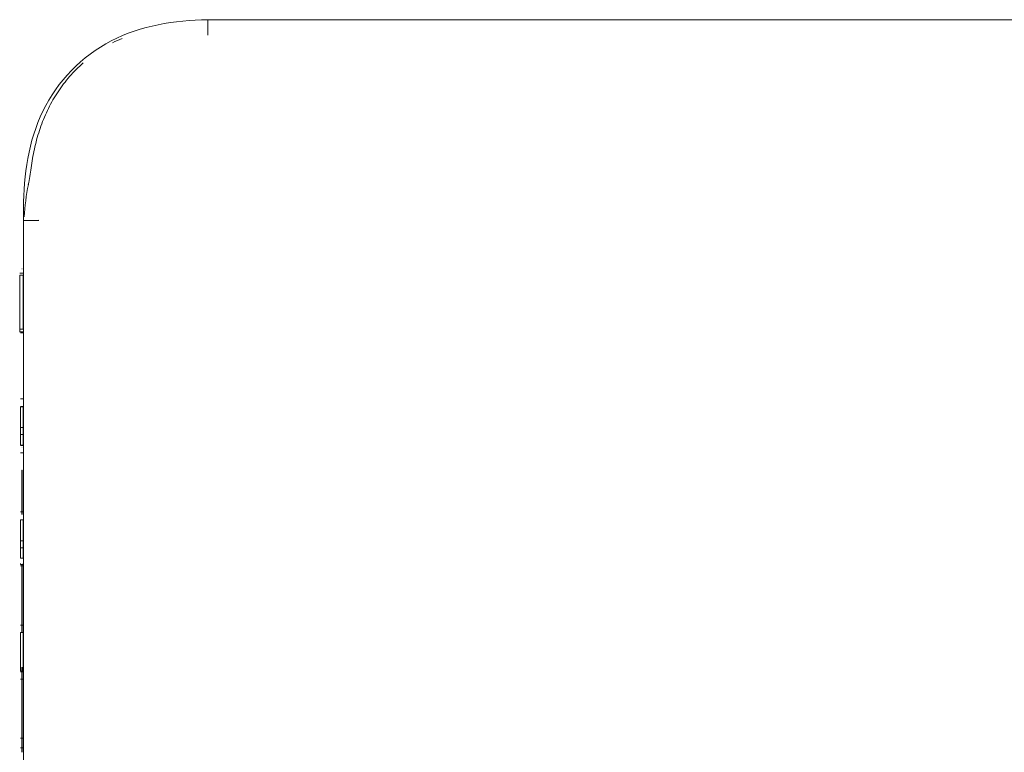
# Model space of a CAD drawing. Header units: millimetres. Extents: x 35 to 385, y -587 to 211.
# Tile 5 of 133: x 48 to 68, y -501 to -487. Entities that reach past the tile are written whole.
import ezdxf

# ---------------------------------------------------------------- set-up
doc = ezdxf.new("R2010")
doc.units = ezdxf.units.MM
doc.layers.add('3', color=7, linetype='Continuous', true_color=0xffffff)

msp = doc.modelspace()

# ---------------------------------------------------------------- linework, layer by layer
at = {"layer": '3', "color": 155, "linetype": 'Continuous', "lineweight": 13}
for p, q in [((52.075, -487.195), (84.304, -487.195)), ((48.493, -522.547), (48.493, -491.1))]:
    msp.add_line(p, q, dxfattribs=at)
at = {"layer": '3', "color": 155, "linetype": 'Continuous', "lineweight": 18}
for p, q in [((52.075, -487.195), (84.304, -487.195)), ((48.791, -491.097), (48.493, -491.1)), ((48.493, -522.547), (48.493, -491.1)), ((48.493, -491.1), (48.793, -491.1)), ((48.467, -492.04), (48.46, -492.04)), ((48.483, -492.162), (48.418, -492.162)), ((48.489, -492.265), (48.483, -492.265)), ((48.483, -493.217), (48.418, -493.217)), ((48.418, -493.264), (48.483, -493.264)), ((48.433, -493.285), (48.483, -493.285)), ((48.433, -494.569), (48.483, -494.569)), ((48.433, -494.717), (48.483, -494.717)), ((48.433, -494.725), (48.483, -494.725)), ((48.483, -494.725), (48.433, -494.725)), ((48.433, -495.13), (48.483, -495.13)), ((48.483, -495.265), (48.433, -495.265)), ((48.433, -495.468), (48.483, -495.468)), ((48.433, -495.48), (48.483, -495.48)), ((48.46, -495.524), (48.46, -495.524)), ((48.467, -495.524), (48.467, -495.524)), ((48.433, -495.621), (48.483, -495.621)), ((48.467, -495.956), (48.46, -495.956)), ((48.46, -495.956), (48.46, -496.818)), ((48.467, -495.956), (48.467, -496.817)), ((48.433, -496.769), (48.483, -496.769)), ((48.483, -496.925), (48.433, -496.925)), ((48.433, -496.925), (48.483, -496.925)), ((48.433, -497.33), (48.483, -497.33)), ((48.483, -497.465), (48.433, -497.465)), ((48.433, -497.668), (48.483, -497.668)), ((48.433, -497.792), (48.483, -497.792)), ((48.433, -497.821), (48.483, -497.821)), ((48.46, -497.792), (48.46, -499.116)), ((48.467, -497.792), (48.467, -499.116)), ((48.433, -498.969), (48.483, -498.969)), ((48.433, -499.117), (48.483, -499.117)), ((48.467, -499.116), (48.46, -499.116)), ((48.427, -499.794), (48.433, -499.794)), ((48.433, -499.867), (48.483, -499.867)), ((48.433, -499.88), (48.483, -499.88)), ((48.483, -499.794), (48.489, -499.794)), ((48.433, -500.021), (48.483, -500.021)), ((48.433, -501.169), (48.483, -501.169)), ((48.433, -501.359), (48.483, -501.359)), ((48.483, -501.359), (48.433, -501.359))]:
    msp.add_line(p, q, dxfattribs=at)
for points in [[(48.491, -491.1), (48.491, -490.979), (48.492, -490.858), (48.494, -490.737), (48.499, -490.616), (48.506, -490.495), (48.514, -490.374), (48.526, -490.253), (48.54, -490.132), (48.557, -490.012), (48.577, -489.893), (48.6, -489.774), (48.627, -489.656), (48.657, -489.539), (48.691, -489.423), (48.729, -489.308), (48.772, -489.195), (48.818, -489.083), (48.869, -488.973), (48.924, -488.865), (48.984, -488.76), (49.047, -488.656), (49.115, -488.556), (49.186, -488.458), (49.261, -488.363), (49.34, -488.271), (49.423, -488.182), (49.509, -488.097), (49.599, -488.016), (49.692, -487.938), (49.788, -487.864), (49.887, -487.794), (49.988, -487.728), (50.092, -487.665), (50.199, -487.608), (50.307, -487.554), (50.418, -487.504), (50.53, -487.459), (50.644, -487.418), (50.759, -487.381), (50.875, -487.348), (50.993, -487.319), (51.111, -487.293), (51.23, -487.271), (51.35, -487.252), (51.47, -487.236), (51.591, -487.223), (51.712, -487.213), (51.833, -487.204), (51.954, -487.199), (52.075, -487.195)], [(52.075, -487.195), (52.075, -487.195), (52.075, -487.195), (52.075, -487.196), (52.075, -487.197), (52.075, -487.198), (52.075, -487.2), (52.075, -487.202), (52.075, -487.204), (52.075, -487.207), (52.075, -487.209), (52.075, -487.212), (52.075, -487.216), (52.075, -487.219), (52.076, -487.223), (52.076, -487.227), (52.076, -487.232), (52.076, -487.236), (52.076, -487.241), (52.076, -487.246), (52.076, -487.252), (52.076, -487.258), (52.076, -487.264), (52.076, -487.27), (52.076, -487.276), (52.076, -487.283), (52.076, -487.289), (52.076, -487.296), (52.076, -487.303), (52.077, -487.311), (52.077, -487.318), (52.077, -487.326), (52.077, -487.334), (52.077, -487.342), (52.077, -487.35), (52.077, -487.358), (52.077, -487.367), (52.077, -487.375), (52.077, -487.384), (52.078, -487.393), (52.078, -487.402), (52.078, -487.411), (52.078, -487.42), (52.078, -487.429), (52.078, -487.438), (52.078, -487.448), (52.078, -487.457), (52.078, -487.467), (52.079, -487.476), (52.079, -487.485), (52.079, -487.495)], [(48.639, -490.078), (48.645, -490.032), (48.652, -489.985), (48.659, -489.939), (48.667, -489.893), (48.675, -489.847), (48.684, -489.801), (48.693, -489.756), (48.703, -489.71), (48.713, -489.665), (48.724, -489.62), (48.735, -489.575), (48.747, -489.53), (48.76, -489.485), (48.773, -489.44), (48.787, -489.396), (48.801, -489.352), (48.816, -489.308), (48.831, -489.264), (48.847, -489.22), (48.864, -489.177), (48.881, -489.133), (48.899, -489.09), (48.918, -489.047), (48.937, -489.004), (48.957, -488.962), (48.977, -488.919), (48.998, -488.877), (49.02, -488.836), (49.042, -488.795), (49.065, -488.754), (49.089, -488.714), (49.113, -488.674), (49.138, -488.635), (49.163, -488.596), (49.189, -488.557), (49.216, -488.519), (49.243, -488.481), (49.271, -488.444), (49.3, -488.408), (49.329, -488.371), (49.359, -488.335), (49.389, -488.3), (49.421, -488.265), (49.452, -488.231), (49.485, -488.197), (49.518, -488.163), (49.551, -488.13), (49.585, -488.098), (49.62, -488.066), (49.655, -488.034)], [(48.491, -490.967), (48.491, -490.968), (48.491, -490.97), (48.491, -490.971), (48.491, -490.972), (48.491, -490.973), (48.491, -490.975), (48.491, -490.976), (48.491, -490.977), (48.491, -490.978), (48.491, -490.98), (48.491, -490.981), (48.491, -490.982), (48.491, -490.983), (48.491, -490.985), (48.491, -490.986), (48.491, -490.987), (48.491, -490.988), (48.491, -490.99), (48.491, -490.991), (48.491, -490.992), (48.491, -490.993), (48.491, -490.995), (48.491, -490.996), (48.491, -490.997), (48.491, -490.998), (48.491, -491), (48.491, -491.001), (48.491, -491.002), (48.491, -491.003), (48.491, -491.005), (48.491, -491.006), (48.491, -491.007), (48.491, -491.008), (48.491, -491.01), (48.491, -491.011), (48.491, -491.012), (48.491, -491.013), (48.491, -491.015), (48.491, -491.016), (48.491, -491.017), (48.491, -491.018), (48.491, -491.02), (48.491, -491.021), (48.491, -491.022), (48.491, -491.023), (48.491, -491.025), (48.491, -491.026), (48.491, -491.027), (48.491, -491.028), (48.491, -491.03)], [(48.483, -492.125), (48.418, -492.125)], [(48.418, -492.268), (48.418, -492.266), (48.418, -492.263), (48.418, -492.26), (48.418, -492.257), (48.418, -492.255), (48.418, -492.252), (48.418, -492.25), (48.418, -492.247), (48.418, -492.245), (48.418, -492.242), (48.418, -492.24), (48.418, -492.237), (48.418, -492.235), (48.418, -492.232), (48.418, -492.23), (48.418, -492.227), (48.418, -492.225), (48.418, -492.223), (48.418, -492.22), (48.418, -492.218), (48.418, -492.216), (48.418, -492.214), (48.418, -492.212), (48.418, -492.209), (48.418, -492.207), (48.418, -492.205), (48.418, -492.203), (48.418, -492.201), (48.418, -492.199), (48.418, -492.197), (48.418, -492.195), (48.418, -492.193), (48.418, -492.191), (48.418, -492.189), (48.418, -492.187), (48.418, -492.185), (48.418, -492.184), (48.418, -492.182), (48.418, -492.18), (48.418, -492.178), (48.418, -492.177), (48.418, -492.175), (48.418, -492.173), (48.418, -492.172), (48.418, -492.17), (48.418, -492.168), (48.418, -492.167), (48.418, -492.165), (48.418, -492.164), (48.418, -492.162)], [(48.418, -492.437), (48.418, -492.433), (48.418, -492.429), (48.418, -492.425), (48.418, -492.421), (48.418, -492.417), (48.418, -492.414), (48.418, -492.41), (48.418, -492.406), (48.418, -492.402), (48.418, -492.398), (48.418, -492.395), (48.418, -492.391), (48.418, -492.387), (48.418, -492.384), (48.418, -492.38), (48.418, -492.376), (48.418, -492.373), (48.418, -492.369), (48.418, -492.366), (48.418, -492.362), (48.418, -492.359), (48.418, -492.355), (48.418, -492.352), (48.418, -492.348), (48.418, -492.345), (48.418, -492.342), (48.418, -492.338), (48.418, -492.335), (48.418, -492.332), (48.418, -492.328), (48.418, -492.325), (48.418, -492.322), (48.418, -492.319), (48.418, -492.316), (48.418, -492.313), (48.418, -492.309), (48.418, -492.306), (48.418, -492.303), (48.418, -492.3), (48.418, -492.297), (48.418, -492.294), (48.418, -492.291), (48.418, -492.288), (48.418, -492.285), (48.418, -492.282), (48.418, -492.28), (48.418, -492.277), (48.418, -492.274), (48.418, -492.271), (48.418, -492.268)], [(48.483, -492.268), (48.483, -492.266), (48.483, -492.263), (48.483, -492.26), (48.483, -492.257), (48.483, -492.255), (48.483, -492.252), (48.483, -492.25), (48.483, -492.247), (48.483, -492.245), (48.483, -492.242), (48.483, -492.24), (48.483, -492.237), (48.483, -492.235), (48.483, -492.232), (48.483, -492.23), (48.483, -492.227), (48.483, -492.225), (48.483, -492.223), (48.483, -492.22), (48.483, -492.218), (48.483, -492.216), (48.483, -492.214), (48.483, -492.212), (48.483, -492.209), (48.483, -492.207), (48.483, -492.205), (48.483, -492.203), (48.483, -492.201), (48.483, -492.199), (48.483, -492.197), (48.483, -492.195), (48.483, -492.193), (48.483, -492.191), (48.483, -492.189), (48.483, -492.187), (48.483, -492.185), (48.483, -492.184), (48.483, -492.182), (48.483, -492.18), (48.483, -492.178), (48.483, -492.177), (48.483, -492.175), (48.483, -492.173), (48.483, -492.172), (48.483, -492.17), (48.483, -492.168), (48.483, -492.167), (48.483, -492.165), (48.483, -492.164), (48.483, -492.162)], [(48.483, -492.437), (48.483, -492.433), (48.483, -492.429), (48.483, -492.425), (48.483, -492.421), (48.483, -492.417), (48.483, -492.414), (48.483, -492.41), (48.483, -492.406), (48.483, -492.402), (48.483, -492.398), (48.483, -492.395), (48.483, -492.391), (48.483, -492.387), (48.483, -492.384), (48.483, -492.38), (48.483, -492.376), (48.483, -492.373), (48.483, -492.369), (48.483, -492.366), (48.483, -492.362), (48.483, -492.359), (48.483, -492.355), (48.483, -492.352), (48.483, -492.348), (48.483, -492.345), (48.483, -492.342), (48.483, -492.338), (48.483, -492.335), (48.483, -492.332), (48.483, -492.328), (48.483, -492.325), (48.483, -492.322), (48.483, -492.319), (48.483, -492.316), (48.483, -492.313), (48.483, -492.309), (48.483, -492.306), (48.483, -492.303), (48.483, -492.3), (48.483, -492.297), (48.483, -492.294), (48.483, -492.291), (48.483, -492.288), (48.483, -492.285), (48.483, -492.282), (48.483, -492.28), (48.483, -492.277), (48.483, -492.274), (48.483, -492.271), (48.483, -492.268)], [(48.418, -492.705), (48.418, -492.698), (48.418, -492.692), (48.418, -492.685), (48.418, -492.678), (48.418, -492.672), (48.418, -492.666), (48.418, -492.659), (48.418, -492.653), (48.418, -492.647), (48.418, -492.64), (48.418, -492.634), (48.418, -492.628), (48.418, -492.622), (48.418, -492.616), (48.418, -492.61), (48.418, -492.604), (48.418, -492.598), (48.418, -492.593), (48.418, -492.587), (48.418, -492.581), (48.418, -492.576), (48.418, -492.57), (48.418, -492.565), (48.418, -492.559), (48.418, -492.554), (48.418, -492.548), (48.418, -492.543), (48.418, -492.538), (48.418, -492.533), (48.418, -492.528), (48.418, -492.523), (48.418, -492.518), (48.418, -492.513), (48.418, -492.508), (48.418, -492.503), (48.418, -492.498), (48.418, -492.493), (48.418, -492.489), (48.418, -492.484), (48.418, -492.48), (48.418, -492.475), (48.418, -492.471), (48.418, -492.466), (48.418, -492.462), (48.418, -492.458), (48.418, -492.453), (48.418, -492.449), (48.418, -492.445), (48.418, -492.441), (48.418, -492.437)], [(48.483, -492.705), (48.483, -492.698), (48.483, -492.692), (48.483, -492.685), (48.483, -492.678), (48.483, -492.672), (48.483, -492.666), (48.483, -492.659), (48.483, -492.653), (48.483, -492.647), (48.483, -492.64), (48.483, -492.634), (48.483, -492.628), (48.483, -492.622), (48.483, -492.616), (48.483, -492.61), (48.483, -492.604), (48.483, -492.598), (48.483, -492.593), (48.483, -492.587), (48.483, -492.581), (48.483, -492.576), (48.483, -492.57), (48.483, -492.565), (48.483, -492.559), (48.483, -492.554), (48.483, -492.548), (48.483, -492.543), (48.483, -492.538), (48.483, -492.533), (48.483, -492.528), (48.483, -492.523), (48.483, -492.518), (48.483, -492.513), (48.483, -492.508), (48.483, -492.503), (48.483, -492.498), (48.483, -492.493), (48.483, -492.489), (48.483, -492.484), (48.483, -492.48), (48.483, -492.475), (48.483, -492.471), (48.483, -492.466), (48.483, -492.462), (48.483, -492.458), (48.483, -492.453), (48.483, -492.449), (48.483, -492.445), (48.483, -492.441), (48.483, -492.437)], [(48.418, -493.027), (48.418, -493.022), (48.418, -493.017), (48.418, -493.012), (48.418, -493.007), (48.418, -493.002), (48.418, -492.997), (48.418, -492.991), (48.418, -492.986), (48.418, -492.981), (48.418, -492.975), (48.418, -492.969), (48.418, -492.964), (48.418, -492.958), (48.418, -492.952), (48.418, -492.947), (48.418, -492.941), (48.418, -492.935), (48.418, -492.929), (48.418, -492.923), (48.418, -492.917), (48.418, -492.911), (48.418, -492.904), (48.418, -492.898), (48.418, -492.892), (48.418, -492.885), (48.418, -492.879), (48.418, -492.872), (48.418, -492.866), (48.418, -492.859), (48.418, -492.852), (48.418, -492.846), (48.418, -492.839), (48.418, -492.832), (48.418, -492.825), (48.418, -492.818), (48.418, -492.811), (48.418, -492.804), (48.418, -492.796), (48.418, -492.789), (48.418, -492.782), (48.418, -492.774), (48.418, -492.767), (48.418, -492.759), (48.418, -492.752), (48.418, -492.744), (48.418, -492.736), (48.418, -492.729), (48.418, -492.721), (48.418, -492.713), (48.418, -492.705)], [(48.483, -493.027), (48.483, -493.022), (48.483, -493.017), (48.483, -493.012), (48.483, -493.007), (48.483, -493.002), (48.483, -492.997), (48.483, -492.991), (48.483, -492.986), (48.483, -492.981), (48.483, -492.975), (48.483, -492.969), (48.483, -492.964), (48.483, -492.958), (48.483, -492.952), (48.483, -492.947), (48.483, -492.941), (48.483, -492.935), (48.483, -492.929), (48.483, -492.923), (48.483, -492.917), (48.483, -492.911), (48.483, -492.904), (48.483, -492.898), (48.483, -492.892), (48.483, -492.885), (48.483, -492.879), (48.483, -492.872), (48.483, -492.866), (48.483, -492.859), (48.483, -492.852), (48.483, -492.846), (48.483, -492.839), (48.483, -492.832), (48.483, -492.825), (48.483, -492.818), (48.483, -492.811), (48.483, -492.804), (48.483, -492.796), (48.483, -492.789), (48.483, -492.782), (48.483, -492.774), (48.483, -492.767), (48.483, -492.759), (48.483, -492.752), (48.483, -492.744), (48.483, -492.736), (48.483, -492.729), (48.483, -492.721), (48.483, -492.713), (48.483, -492.705)], [(48.418, -493.217), (48.418, -493.214), (48.418, -493.211), (48.418, -493.209), (48.418, -493.206), (48.418, -493.203), (48.418, -493.2), (48.418, -493.197), (48.418, -493.194), (48.418, -493.191), (48.418, -493.188), (48.418, -493.185), (48.418, -493.181), (48.418, -493.178), (48.418, -493.175), (48.418, -493.172), (48.418, -493.168), (48.418, -493.165), (48.418, -493.161), (48.418, -493.158), (48.418, -493.154), (48.418, -493.151), (48.418, -493.147), (48.418, -493.143), (48.418, -493.14), (48.418, -493.136), (48.418, -493.132), (48.418, -493.128), (48.418, -493.124), (48.418, -493.12), (48.418, -493.116), (48.418, -493.112), (48.418, -493.108), (48.418, -493.104), (48.418, -493.1), (48.418, -493.096), (48.418, -493.092), (48.418, -493.087), (48.418, -493.083), (48.418, -493.078), (48.418, -493.074), (48.418, -493.07), (48.418, -493.065), (48.418, -493.06), (48.418, -493.056), (48.418, -493.051), (48.418, -493.046), (48.418, -493.042), (48.418, -493.037), (48.418, -493.032), (48.418, -493.027)], [(48.483, -493.217), (48.483, -493.214), (48.483, -493.211), (48.483, -493.209), (48.483, -493.206), (48.483, -493.203), (48.483, -493.2), (48.483, -493.197), (48.483, -493.194), (48.483, -493.191), (48.483, -493.188), (48.483, -493.185), (48.483, -493.181), (48.483, -493.178), (48.483, -493.175), (48.483, -493.172), (48.483, -493.168), (48.483, -493.165), (48.483, -493.161), (48.483, -493.158), (48.483, -493.154), (48.483, -493.151), (48.483, -493.147), (48.483, -493.143), (48.483, -493.14), (48.483, -493.136), (48.483, -493.132), (48.483, -493.128), (48.483, -493.124), (48.483, -493.12), (48.483, -493.116), (48.483, -493.112), (48.483, -493.108), (48.483, -493.104), (48.483, -493.1), (48.483, -493.096), (48.483, -493.092), (48.483, -493.087), (48.483, -493.083), (48.483, -493.078), (48.483, -493.074), (48.483, -493.07), (48.483, -493.065), (48.483, -493.06), (48.483, -493.056), (48.483, -493.051), (48.483, -493.046), (48.483, -493.042), (48.483, -493.037), (48.483, -493.032), (48.483, -493.027)], [(48.418, -493.27), (48.418, -493.27), (48.418, -493.269), (48.418, -493.268), (48.418, -493.267), (48.418, -493.267), (48.418, -493.266), (48.418, -493.265), (48.418, -493.264), (48.418, -493.264), (48.418, -493.263), (48.418, -493.262), (48.418, -493.261), (48.418, -493.26), (48.418, -493.259), (48.418, -493.259), (48.418, -493.258), (48.418, -493.257), (48.418, -493.256), (48.418, -493.255), (48.418, -493.254), (48.418, -493.253), (48.418, -493.252), (48.418, -493.251), (48.418, -493.25), (48.418, -493.249), (48.418, -493.248), (48.418, -493.246), (48.418, -493.245), (48.418, -493.244), (48.418, -493.243), (48.418, -493.242), (48.418, -493.241), (48.418, -493.24), (48.418, -493.238), (48.418, -493.237), (48.418, -493.236), (48.418, -493.235), (48.418, -493.233), (48.418, -493.232), (48.418, -493.231), (48.418, -493.229), (48.418, -493.228), (48.418, -493.227), (48.418, -493.225), (48.418, -493.224), (48.418, -493.223), (48.418, -493.221), (48.418, -493.22), (48.418, -493.218), (48.418, -493.217)], [(48.433, -495.061), (48.433, -495.052), (48.433, -495.043), (48.433, -495.033), (48.433, -495.024), (48.433, -495.014), (48.433, -495.004), (48.433, -494.993), (48.433, -494.983), (48.433, -494.972), (48.433, -494.961), (48.433, -494.95), (48.433, -494.939), (48.433, -494.928), (48.433, -494.917), (48.433, -494.906), (48.433, -494.896), (48.433, -494.886), (48.433, -494.877), (48.433, -494.867), (48.433, -494.858), (48.433, -494.849), (48.433, -494.84), (48.433, -494.832), (48.433, -494.824), (48.433, -494.815), (48.433, -494.808), (48.433, -494.8), (48.433, -494.793), (48.433, -494.786), (48.433, -494.78), (48.433, -494.774), (48.433, -494.768), (48.433, -494.763), (48.433, -494.758), (48.433, -494.754), (48.433, -494.75), (48.433, -494.746), (48.433, -494.743), (48.433, -494.74), (48.433, -494.737), (48.433, -494.735), (48.433, -494.733), (48.433, -494.731), (48.433, -494.729), (48.433, -494.728), (48.433, -494.727), (48.433, -494.726), (48.433, -494.725), (48.433, -494.725), (48.433, -494.725)], [(48.483, -495.061), (48.483, -495.052), (48.483, -495.043), (48.483, -495.033), (48.483, -495.024), (48.483, -495.014), (48.483, -495.004), (48.483, -494.993), (48.483, -494.983), (48.483, -494.972), (48.483, -494.961), (48.483, -494.95), (48.483, -494.939), (48.483, -494.928), (48.483, -494.917), (48.483, -494.906), (48.483, -494.896), (48.483, -494.886), (48.483, -494.877), (48.483, -494.867), (48.483, -494.858), (48.483, -494.849), (48.483, -494.84), (48.483, -494.832), (48.483, -494.824), (48.483, -494.815), (48.483, -494.808), (48.483, -494.8), (48.483, -494.793), (48.483, -494.786), (48.483, -494.78), (48.483, -494.774), (48.483, -494.768), (48.483, -494.763), (48.483, -494.758), (48.483, -494.754), (48.483, -494.75), (48.483, -494.746), (48.483, -494.743), (48.483, -494.74), (48.483, -494.737), (48.483, -494.735), (48.483, -494.733), (48.483, -494.731), (48.483, -494.729), (48.483, -494.728), (48.483, -494.727), (48.483, -494.726), (48.483, -494.725), (48.483, -494.725), (48.483, -494.725)], [(48.433, -495.13), (48.433, -495.129), (48.433, -495.128), (48.433, -495.128), (48.433, -495.127), (48.433, -495.126), (48.433, -495.125), (48.433, -495.125), (48.433, -495.124), (48.433, -495.123), (48.433, -495.122), (48.433, -495.121), (48.433, -495.12), (48.433, -495.119), (48.433, -495.118), (48.433, -495.117), (48.433, -495.116), (48.433, -495.115), (48.433, -495.114), (48.433, -495.113), (48.433, -495.111), (48.433, -495.11), (48.433, -495.109), (48.433, -495.108), (48.433, -495.106), (48.433, -495.105), (48.433, -495.104), (48.433, -495.102), (48.433, -495.101), (48.433, -495.099), (48.433, -495.098), (48.433, -495.096), (48.433, -495.095), (48.433, -495.093), (48.433, -495.091), (48.433, -495.09), (48.433, -495.088), (48.433, -495.086), (48.433, -495.084), (48.433, -495.083), (48.433, -495.081), (48.433, -495.079), (48.433, -495.077), (48.433, -495.075), (48.433, -495.073), (48.433, -495.071), (48.433, -495.069), (48.433, -495.067), (48.433, -495.065), (48.433, -495.063), (48.433, -495.061)], [(48.433, -495.167), (48.433, -495.166), (48.433, -495.165), (48.433, -495.164), (48.433, -495.164), (48.433, -495.163), (48.433, -495.162), (48.433, -495.162), (48.433, -495.161), (48.433, -495.16), (48.433, -495.159), (48.433, -495.159), (48.433, -495.158), (48.433, -495.157), (48.433, -495.156), (48.433, -495.156), (48.433, -495.155), (48.433, -495.154), (48.433, -495.153), (48.433, -495.153), (48.433, -495.152), (48.433, -495.151), (48.433, -495.151), (48.433, -495.15), (48.433, -495.149), (48.433, -495.148), (48.433, -495.148), (48.433, -495.147), (48.433, -495.146), (48.433, -495.145), (48.433, -495.145), (48.433, -495.144), (48.433, -495.143), (48.433, -495.142), (48.433, -495.142), (48.433, -495.141), (48.433, -495.14), (48.433, -495.139), (48.433, -495.139), (48.433, -495.138), (48.433, -495.137), (48.433, -495.136), (48.433, -495.136), (48.433, -495.135), (48.433, -495.134), (48.433, -495.133), (48.433, -495.133), (48.433, -495.132), (48.433, -495.131), (48.433, -495.13), (48.433, -495.13)], [(48.483, -495.13), (48.483, -495.129), (48.483, -495.128), (48.483, -495.128), (48.483, -495.127), (48.483, -495.126), (48.483, -495.125), (48.483, -495.125), (48.483, -495.124), (48.483, -495.123), (48.483, -495.122), (48.483, -495.121), (48.483, -495.12), (48.483, -495.119), (48.483, -495.118), (48.483, -495.117), (48.483, -495.116), (48.483, -495.115), (48.483, -495.114), (48.483, -495.113), (48.483, -495.111), (48.483, -495.11), (48.483, -495.109), (48.483, -495.108), (48.483, -495.106), (48.483, -495.105), (48.483, -495.104), (48.483, -495.102), (48.483, -495.101), (48.483, -495.099), (48.483, -495.098), (48.483, -495.096), (48.483, -495.095), (48.483, -495.093), (48.483, -495.091), (48.483, -495.09), (48.483, -495.088), (48.483, -495.086), (48.483, -495.084), (48.483, -495.083), (48.483, -495.081), (48.483, -495.079), (48.483, -495.077), (48.483, -495.075), (48.483, -495.073), (48.483, -495.071), (48.483, -495.069), (48.483, -495.067), (48.483, -495.065), (48.483, -495.063), (48.483, -495.061)], [(48.483, -495.167), (48.483, -495.166), (48.483, -495.165), (48.483, -495.164), (48.483, -495.164), (48.483, -495.163), (48.483, -495.162), (48.483, -495.162), (48.483, -495.161), (48.483, -495.16), (48.483, -495.159), (48.483, -495.159), (48.483, -495.158), (48.483, -495.157), (48.483, -495.156), (48.483, -495.156), (48.483, -495.155), (48.483, -495.154), (48.483, -495.153), (48.483, -495.153), (48.483, -495.152), (48.483, -495.151), (48.483, -495.151), (48.483, -495.15), (48.483, -495.149), (48.483, -495.148), (48.483, -495.148), (48.483, -495.147), (48.483, -495.146), (48.483, -495.145), (48.483, -495.145), (48.483, -495.144), (48.483, -495.143), (48.483, -495.142), (48.483, -495.142), (48.483, -495.141), (48.483, -495.14), (48.483, -495.139), (48.483, -495.139), (48.483, -495.138), (48.483, -495.137), (48.483, -495.136), (48.483, -495.136), (48.483, -495.135), (48.483, -495.134), (48.483, -495.133), (48.483, -495.133), (48.483, -495.132), (48.483, -495.131), (48.483, -495.13), (48.483, -495.13)], [(48.433, -495.265), (48.433, -495.263), (48.433, -495.261), (48.433, -495.258), (48.433, -495.256), (48.433, -495.254), (48.433, -495.251), (48.433, -495.249), (48.433, -495.247), (48.433, -495.245), (48.433, -495.242), (48.433, -495.24), (48.433, -495.238), (48.433, -495.236), (48.433, -495.234), (48.433, -495.232), (48.433, -495.229), (48.433, -495.227), (48.433, -495.225), (48.433, -495.223), (48.433, -495.221), (48.433, -495.219), (48.433, -495.217), (48.433, -495.215), (48.433, -495.213), (48.433, -495.211), (48.433, -495.209), (48.433, -495.207), (48.433, -495.205), (48.433, -495.203), (48.433, -495.201), (48.433, -495.199), (48.433, -495.198), (48.433, -495.196), (48.433, -495.194), (48.433, -495.192), (48.433, -495.19), (48.433, -495.188), (48.433, -495.187), (48.433, -495.185), (48.433, -495.183), (48.433, -495.181), (48.433, -495.18), (48.433, -495.178), (48.433, -495.176), (48.433, -495.175), (48.433, -495.173), (48.433, -495.171), (48.433, -495.17), (48.433, -495.168), (48.433, -495.167)], [(48.433, -495.468), (48.433, -495.464), (48.433, -495.46), (48.433, -495.456), (48.433, -495.451), (48.433, -495.447), (48.433, -495.443), (48.433, -495.439), (48.433, -495.435), (48.433, -495.431), (48.433, -495.427), (48.433, -495.423), (48.433, -495.419), (48.433, -495.415), (48.433, -495.411), (48.433, -495.407), (48.433, -495.403), (48.433, -495.399), (48.433, -495.395), (48.433, -495.391), (48.433, -495.387), (48.433, -495.383), (48.433, -495.379), (48.433, -495.375), (48.433, -495.371), (48.433, -495.367), (48.433, -495.363), (48.433, -495.358), (48.433, -495.354), (48.433, -495.35), (48.433, -495.346), (48.433, -495.342), (48.433, -495.338), (48.433, -495.334), (48.433, -495.33), (48.433, -495.326), (48.433, -495.322), (48.433, -495.318), (48.433, -495.314), (48.433, -495.31), (48.433, -495.306), (48.433, -495.302), (48.433, -495.298), (48.433, -495.294), (48.433, -495.29), (48.433, -495.286), (48.433, -495.282), (48.433, -495.278), (48.433, -495.274), (48.433, -495.27), (48.433, -495.265)], [(48.483, -495.265), (48.483, -495.263), (48.483, -495.261), (48.483, -495.258), (48.483, -495.256), (48.483, -495.254), (48.483, -495.251), (48.483, -495.249), (48.483, -495.247), (48.483, -495.245), (48.483, -495.242), (48.483, -495.24), (48.483, -495.238), (48.483, -495.236), (48.483, -495.234), (48.483, -495.232), (48.483, -495.229), (48.483, -495.227), (48.483, -495.225), (48.483, -495.223), (48.483, -495.221), (48.483, -495.219), (48.483, -495.217), (48.483, -495.215), (48.483, -495.213), (48.483, -495.211), (48.483, -495.209), (48.483, -495.207), (48.483, -495.205), (48.483, -495.203), (48.483, -495.201), (48.483, -495.199), (48.483, -495.198), (48.483, -495.196), (48.483, -495.194), (48.483, -495.192), (48.483, -495.19), (48.483, -495.188), (48.483, -495.187), (48.483, -495.185), (48.483, -495.183), (48.483, -495.181), (48.483, -495.18), (48.483, -495.178), (48.483, -495.176), (48.483, -495.175), (48.483, -495.173), (48.483, -495.171), (48.483, -495.17), (48.483, -495.168), (48.483, -495.167)], [(48.483, -495.468), (48.483, -495.464), (48.483, -495.46), (48.483, -495.456), (48.483, -495.451), (48.483, -495.447), (48.483, -495.443), (48.483, -495.439), (48.483, -495.435), (48.483, -495.431), (48.483, -495.427), (48.483, -495.423), (48.483, -495.419), (48.483, -495.415), (48.483, -495.411), (48.483, -495.407), (48.483, -495.403), (48.483, -495.399), (48.483, -495.395), (48.483, -495.391), (48.483, -495.387), (48.483, -495.383), (48.483, -495.379), (48.483, -495.375), (48.483, -495.371), (48.483, -495.367), (48.483, -495.363), (48.483, -495.358), (48.483, -495.354), (48.483, -495.35), (48.483, -495.346), (48.483, -495.342), (48.483, -495.338), (48.483, -495.334), (48.483, -495.33), (48.483, -495.326), (48.483, -495.322), (48.483, -495.318), (48.483, -495.314), (48.483, -495.31), (48.483, -495.306), (48.483, -495.302), (48.483, -495.298), (48.483, -495.294), (48.483, -495.29), (48.483, -495.286), (48.483, -495.282), (48.483, -495.278), (48.483, -495.274), (48.483, -495.27), (48.483, -495.265)], [(48.433, -497.261), (48.433, -497.252), (48.433, -497.243), (48.433, -497.233), (48.433, -497.224), (48.433, -497.214), (48.433, -497.204), (48.433, -497.193), (48.433, -497.183), (48.433, -497.172), (48.433, -497.161), (48.433, -497.15), (48.433, -497.139), (48.433, -497.128), (48.433, -497.117), (48.433, -497.106), (48.433, -497.096), (48.433, -497.086), (48.433, -497.077), (48.433, -497.067), (48.433, -497.058), (48.433, -497.049), (48.433, -497.04), (48.433, -497.032), (48.433, -497.024), (48.433, -497.015), (48.433, -497.008), (48.433, -497), (48.433, -496.993), (48.433, -496.986), (48.433, -496.98), (48.433, -496.974), (48.433, -496.968), (48.433, -496.963), (48.433, -496.958), (48.433, -496.954), (48.433, -496.95), (48.433, -496.946), (48.433, -496.943), (48.433, -496.94), (48.433, -496.937), (48.433, -496.935), (48.433, -496.933), (48.433, -496.931), (48.433, -496.929), (48.433, -496.928), (48.433, -496.927), (48.433, -496.926), (48.433, -496.925), (48.433, -496.925), (48.433, -496.925)], [(48.483, -497.261), (48.483, -497.252), (48.483, -497.243), (48.483, -497.233), (48.483, -497.224), (48.483, -497.214), (48.483, -497.204), (48.483, -497.193), (48.483, -497.183), (48.483, -497.172), (48.483, -497.161), (48.483, -497.15), (48.483, -497.139), (48.483, -497.128), (48.483, -497.117), (48.483, -497.106), (48.483, -497.096), (48.483, -497.086), (48.483, -497.077), (48.483, -497.067), (48.483, -497.058), (48.483, -497.049), (48.483, -497.04), (48.483, -497.032), (48.483, -497.024), (48.483, -497.015), (48.483, -497.008), (48.483, -497), (48.483, -496.993), (48.483, -496.986), (48.483, -496.98), (48.483, -496.974), (48.483, -496.968), (48.483, -496.963), (48.483, -496.958), (48.483, -496.954), (48.483, -496.95), (48.483, -496.946), (48.483, -496.943), (48.483, -496.94), (48.483, -496.937), (48.483, -496.935), (48.483, -496.933), (48.483, -496.931), (48.483, -496.929), (48.483, -496.928), (48.483, -496.927), (48.483, -496.926), (48.483, -496.925), (48.483, -496.925), (48.483, -496.925)], [(48.433, -497.33), (48.433, -497.329), (48.433, -497.328), (48.433, -497.328), (48.433, -497.327), (48.433, -497.326), (48.433, -497.325), (48.433, -497.325), (48.433, -497.324), (48.433, -497.323), (48.433, -497.322), (48.433, -497.321), (48.433, -497.32), (48.433, -497.319), (48.433, -497.318), (48.433, -497.317), (48.433, -497.316), (48.433, -497.315), (48.433, -497.314), (48.433, -497.313), (48.433, -497.311), (48.433, -497.31), (48.433, -497.309), (48.433, -497.308), (48.433, -497.306), (48.433, -497.305), (48.433, -497.304), (48.433, -497.302), (48.433, -497.301), (48.433, -497.299), (48.433, -497.298), (48.433, -497.296), (48.433, -497.295), (48.433, -497.293), (48.433, -497.291), (48.433, -497.29), (48.433, -497.288), (48.433, -497.286), (48.433, -497.284), (48.433, -497.283), (48.433, -497.281), (48.433, -497.279), (48.433, -497.277), (48.433, -497.275), (48.433, -497.273), (48.433, -497.271), (48.433, -497.269), (48.433, -497.267), (48.433, -497.265), (48.433, -497.263), (48.433, -497.261)], [(48.433, -497.367), (48.433, -497.366), (48.433, -497.365), (48.433, -497.364), (48.433, -497.364), (48.433, -497.363), (48.433, -497.362), (48.433, -497.362), (48.433, -497.361), (48.433, -497.36), (48.433, -497.359), (48.433, -497.359), (48.433, -497.358), (48.433, -497.357), (48.433, -497.356), (48.433, -497.356), (48.433, -497.355), (48.433, -497.354), (48.433, -497.353), (48.433, -497.353), (48.433, -497.352), (48.433, -497.351), (48.433, -497.351), (48.433, -497.35), (48.433, -497.349), (48.433, -497.348), (48.433, -497.348), (48.433, -497.347), (48.433, -497.346), (48.433, -497.345), (48.433, -497.345), (48.433, -497.344), (48.433, -497.343), (48.433, -497.342), (48.433, -497.342), (48.433, -497.341), (48.433, -497.34), (48.433, -497.339), (48.433, -497.339), (48.433, -497.338), (48.433, -497.337), (48.433, -497.336), (48.433, -497.336), (48.433, -497.335), (48.433, -497.334), (48.433, -497.333), (48.433, -497.333), (48.433, -497.332), (48.433, -497.331), (48.433, -497.33), (48.433, -497.33)], [(48.433, -497.465), (48.433, -497.463), (48.433, -497.461), (48.433, -497.458), (48.433, -497.456), (48.433, -497.454), (48.433, -497.451), (48.433, -497.449), (48.433, -497.447), (48.433, -497.445), (48.433, -497.442), (48.433, -497.44), (48.433, -497.438), (48.433, -497.436), (48.433, -497.434), (48.433, -497.432), (48.433, -497.429), (48.433, -497.427), (48.433, -497.425), (48.433, -497.423), (48.433, -497.421), (48.433, -497.419), (48.433, -497.417), (48.433, -497.415), (48.433, -497.413), (48.433, -497.411), (48.433, -497.409), (48.433, -497.407), (48.433, -497.405), (48.433, -497.403), (48.433, -497.401), (48.433, -497.399), (48.433, -497.398), (48.433, -497.396), (48.433, -497.394), (48.433, -497.392), (48.433, -497.39), (48.433, -497.388), (48.433, -497.387), (48.433, -497.385), (48.433, -497.383), (48.433, -497.381), (48.433, -497.38), (48.433, -497.378), (48.433, -497.376), (48.433, -497.375), (48.433, -497.373), (48.433, -497.371), (48.433, -497.37), (48.433, -497.368), (48.433, -497.367)], [(48.483, -497.33), (48.483, -497.329), (48.483, -497.328), (48.483, -497.328), (48.483, -497.327), (48.483, -497.326), (48.483, -497.325), (48.483, -497.325), (48.483, -497.324), (48.483, -497.323), (48.483, -497.322), (48.483, -497.321), (48.483, -497.32), (48.483, -497.319), (48.483, -497.318), (48.483, -497.317), (48.483, -497.316), (48.483, -497.315), (48.483, -497.314), (48.483, -497.313), (48.483, -497.311), (48.483, -497.31), (48.483, -497.309), (48.483, -497.308), (48.483, -497.306), (48.483, -497.305), (48.483, -497.304), (48.483, -497.302), (48.483, -497.301), (48.483, -497.299), (48.483, -497.298), (48.483, -497.296), (48.483, -497.295), (48.483, -497.293), (48.483, -497.291), (48.483, -497.29), (48.483, -497.288), (48.483, -497.286), (48.483, -497.284), (48.483, -497.283), (48.483, -497.281), (48.483, -497.279), (48.483, -497.277), (48.483, -497.275), (48.483, -497.273), (48.483, -497.271), (48.483, -497.269), (48.483, -497.267), (48.483, -497.265), (48.483, -497.263), (48.483, -497.261)], [(48.483, -497.367), (48.483, -497.366), (48.483, -497.365), (48.483, -497.364), (48.483, -497.364), (48.483, -497.363), (48.483, -497.362), (48.483, -497.362), (48.483, -497.361), (48.483, -497.36), (48.483, -497.359), (48.483, -497.359), (48.483, -497.358), (48.483, -497.357), (48.483, -497.356), (48.483, -497.356), (48.483, -497.355), (48.483, -497.354), (48.483, -497.353), (48.483, -497.353), (48.483, -497.352), (48.483, -497.351), (48.483, -497.351), (48.483, -497.35), (48.483, -497.349), (48.483, -497.348), (48.483, -497.348), (48.483, -497.347), (48.483, -497.346), (48.483, -497.345), (48.483, -497.345), (48.483, -497.344), (48.483, -497.343), (48.483, -497.342), (48.483, -497.342), (48.483, -497.341), (48.483, -497.34), (48.483, -497.339), (48.483, -497.339), (48.483, -497.338), (48.483, -497.337), (48.483, -497.336), (48.483, -497.336), (48.483, -497.335), (48.483, -497.334), (48.483, -497.333), (48.483, -497.333), (48.483, -497.332), (48.483, -497.331), (48.483, -497.33), (48.483, -497.33)], [(48.483, -497.465), (48.483, -497.463), (48.483, -497.461), (48.483, -497.458), (48.483, -497.456), (48.483, -497.454), (48.483, -497.451), (48.483, -497.449), (48.483, -497.447), (48.483, -497.445), (48.483, -497.442), (48.483, -497.44), (48.483, -497.438), (48.483, -497.436), (48.483, -497.434), (48.483, -497.432), (48.483, -497.429), (48.483, -497.427), (48.483, -497.425), (48.483, -497.423), (48.483, -497.421), (48.483, -497.419), (48.483, -497.417), (48.483, -497.415), (48.483, -497.413), (48.483, -497.411), (48.483, -497.409), (48.483, -497.407), (48.483, -497.405), (48.483, -497.403), (48.483, -497.401), (48.483, -497.399), (48.483, -497.398), (48.483, -497.396), (48.483, -497.394), (48.483, -497.392), (48.483, -497.39), (48.483, -497.388), (48.483, -497.387), (48.483, -497.385), (48.483, -497.383), (48.483, -497.381), (48.483, -497.38), (48.483, -497.378), (48.483, -497.376), (48.483, -497.375), (48.483, -497.373), (48.483, -497.371), (48.483, -497.37), (48.483, -497.368), (48.483, -497.367)], [(48.433, -497.668), (48.433, -497.664), (48.433, -497.66), (48.433, -497.656), (48.433, -497.651), (48.433, -497.647), (48.433, -497.643), (48.433, -497.639), (48.433, -497.635), (48.433, -497.631), (48.433, -497.627), (48.433, -497.623), (48.433, -497.619), (48.433, -497.615), (48.433, -497.611), (48.433, -497.607), (48.433, -497.603), (48.433, -497.599), (48.433, -497.595), (48.433, -497.591), (48.433, -497.587), (48.433, -497.583), (48.433, -497.579), (48.433, -497.575), (48.433, -497.571), (48.433, -497.567), (48.433, -497.563), (48.433, -497.558), (48.433, -497.554), (48.433, -497.55), (48.433, -497.546), (48.433, -497.542), (48.433, -497.538), (48.433, -497.534), (48.433, -497.53), (48.433, -497.526), (48.433, -497.522), (48.433, -497.518), (48.433, -497.514), (48.433, -497.51), (48.433, -497.506), (48.433, -497.502), (48.433, -497.498), (48.433, -497.494), (48.433, -497.49), (48.433, -497.486), (48.433, -497.482), (48.433, -497.478), (48.433, -497.474), (48.433, -497.47), (48.433, -497.465)], [(48.483, -497.668), (48.483, -497.664), (48.483, -497.66), (48.483, -497.656), (48.483, -497.651), (48.483, -497.647), (48.483, -497.643), (48.483, -497.639), (48.483, -497.635), (48.483, -497.631), (48.483, -497.627), (48.483, -497.623), (48.483, -497.619), (48.483, -497.615), (48.483, -497.611), (48.483, -497.607), (48.483, -497.603), (48.483, -497.599), (48.483, -497.595), (48.483, -497.591), (48.483, -497.587), (48.483, -497.583), (48.483, -497.579), (48.483, -497.575), (48.483, -497.571), (48.483, -497.567), (48.483, -497.563), (48.483, -497.558), (48.483, -497.554), (48.483, -497.55), (48.483, -497.546), (48.483, -497.542), (48.483, -497.538), (48.483, -497.534), (48.483, -497.53), (48.483, -497.526), (48.483, -497.522), (48.483, -497.518), (48.483, -497.514), (48.483, -497.51), (48.483, -497.506), (48.483, -497.502), (48.483, -497.498), (48.483, -497.494), (48.483, -497.49), (48.483, -497.486), (48.483, -497.482), (48.483, -497.478), (48.483, -497.474), (48.483, -497.47), (48.483, -497.465)], [(48.433, -497.792), (48.433, -497.791), (48.433, -497.791), (48.433, -497.791), (48.433, -497.79), (48.433, -497.79), (48.433, -497.789), (48.433, -497.789), (48.433, -497.788), (48.433, -497.788), (48.433, -497.788), (48.433, -497.787), (48.433, -497.787), (48.433, -497.786), (48.433, -497.786), (48.433, -497.786), (48.433, -497.785), (48.433, -497.785), (48.433, -497.784), (48.433, -497.784), (48.433, -497.783), (48.433, -497.783), (48.433, -497.783), (48.433, -497.782), (48.433, -497.782), (48.433, -497.781), (48.433, -497.781), (48.433, -497.781), (48.433, -497.78), (48.433, -497.78), (48.433, -497.779), (48.433, -497.779), (48.433, -497.778), (48.433, -497.778), (48.433, -497.778), (48.433, -497.777), (48.433, -497.777), (48.433, -497.776), (48.433, -497.776), (48.433, -497.775), (48.433, -497.775), (48.433, -497.775), (48.433, -497.774), (48.433, -497.774), (48.433, -497.773), (48.433, -497.773), (48.433, -497.773), (48.433, -497.772), (48.433, -497.772), (48.433, -497.771), (48.433, -497.771)], [(48.483, -497.792), (48.483, -497.791), (48.483, -497.791), (48.483, -497.791), (48.483, -497.79), (48.483, -497.79), (48.483, -497.789), (48.483, -497.789), (48.483, -497.788), (48.483, -497.788), (48.483, -497.788), (48.483, -497.787), (48.483, -497.787), (48.483, -497.786), (48.483, -497.786), (48.483, -497.786), (48.483, -497.785), (48.483, -497.785), (48.483, -497.784), (48.483, -497.784), (48.483, -497.783), (48.483, -497.783), (48.483, -497.783), (48.483, -497.782), (48.483, -497.782), (48.483, -497.781), (48.483, -497.781), (48.483, -497.781), (48.483, -497.78), (48.483, -497.78), (48.483, -497.779), (48.483, -497.779), (48.483, -497.778), (48.483, -497.778), (48.483, -497.778), (48.483, -497.777), (48.483, -497.777), (48.483, -497.776), (48.483, -497.776), (48.483, -497.775), (48.483, -497.775), (48.483, -497.775), (48.483, -497.774), (48.483, -497.774), (48.483, -497.773), (48.483, -497.773), (48.483, -497.773), (48.483, -497.772), (48.483, -497.772), (48.483, -497.771), (48.483, -497.771)], [(48.433, -499.867), (48.433, -499.852), (48.433, -499.837), (48.433, -499.822), (48.433, -499.807), (48.433, -499.792), (48.433, -499.777), (48.433, -499.762), (48.433, -499.747), (48.433, -499.732), (48.433, -499.717), (48.433, -499.702), (48.433, -499.687), (48.433, -499.672), (48.433, -499.657), (48.433, -499.642), (48.433, -499.627), (48.433, -499.612), (48.433, -499.597), (48.433, -499.582), (48.433, -499.567), (48.433, -499.552), (48.433, -499.537), (48.433, -499.522), (48.433, -499.507), (48.433, -499.492), (48.433, -499.477), (48.433, -499.462), (48.433, -499.447), (48.433, -499.432), (48.433, -499.417), (48.433, -499.402), (48.433, -499.387), (48.433, -499.372), (48.433, -499.357), (48.433, -499.342), (48.433, -499.327), (48.433, -499.312), (48.433, -499.297), (48.433, -499.282), (48.433, -499.267), (48.433, -499.252), (48.433, -499.237), (48.433, -499.222), (48.433, -499.207), (48.433, -499.192), (48.433, -499.177), (48.433, -499.162), (48.433, -499.147), (48.433, -499.132), (48.433, -499.117)], [(48.483, -499.867), (48.483, -499.852), (48.483, -499.837), (48.483, -499.822), (48.483, -499.807), (48.483, -499.792), (48.483, -499.777), (48.483, -499.762), (48.483, -499.747), (48.483, -499.732), (48.483, -499.717), (48.483, -499.702), (48.483, -499.687), (48.483, -499.672), (48.483, -499.657), (48.483, -499.642), (48.483, -499.627), (48.483, -499.612), (48.483, -499.597), (48.483, -499.582), (48.483, -499.567), (48.483, -499.552), (48.483, -499.537), (48.483, -499.522), (48.483, -499.507), (48.483, -499.492), (48.483, -499.477), (48.483, -499.462), (48.483, -499.447), (48.483, -499.432), (48.483, -499.417), (48.483, -499.402), (48.483, -499.387), (48.483, -499.372), (48.483, -499.357), (48.483, -499.342), (48.483, -499.327), (48.483, -499.312), (48.483, -499.297), (48.483, -499.282), (48.483, -499.267), (48.483, -499.252), (48.483, -499.237), (48.483, -499.222), (48.483, -499.207), (48.483, -499.192), (48.483, -499.177), (48.483, -499.162), (48.483, -499.147), (48.483, -499.132), (48.483, -499.117)], [(48.46, -499.79), (48.46, -499.956), (48.46, -500.13), (48.46, -500.245), (48.46, -500.271), (48.46, -500.296), (48.46, -500.321), (48.46, -500.347), (48.46, -500.372), (48.46, -500.398), (48.46, -500.423), (48.46, -500.449), (48.46, -500.474), (48.46, -500.5), (48.46, -500.525), (48.46, -500.55), (48.46, -500.576), (48.46, -500.601), (48.46, -500.627), (48.46, -500.652), (48.46, -500.678), (48.46, -500.703), (48.46, -500.728), (48.46, -500.754), (48.46, -500.779), (48.46, -500.805), (48.46, -500.83), (48.46, -500.856), (48.46, -500.881), (48.46, -500.907), (48.46, -500.932), (48.46, -500.957), (48.46, -500.983), (48.46, -501.008), (48.46, -501.034), (48.46, -501.059), (48.46, -501.085), (48.46, -501.11), (48.46, -501.135), (48.46, -501.161), (48.46, -501.186), (48.46, -501.212), (48.46, -501.237), (48.46, -501.263), (48.46, -501.288), (48.46, -501.314), (48.46, -501.339), (48.46, -501.364), (48.46, -501.39), (48.46, -501.415), (48.46, -501.441)], [(48.467, -499.79), (48.467, -499.956), (48.467, -500.13), (48.467, -500.245), (48.467, -500.271), (48.467, -500.296), (48.467, -500.321), (48.467, -500.347), (48.467, -500.372), (48.467, -500.398), (48.467, -500.423), (48.467, -500.449), (48.467, -500.474), (48.467, -500.5), (48.467, -500.525), (48.467, -500.55), (48.467, -500.576), (48.467, -500.601), (48.467, -500.627), (48.467, -500.652), (48.467, -500.678), (48.467, -500.703), (48.467, -500.728), (48.467, -500.754), (48.467, -500.779), (48.467, -500.805), (48.467, -500.83), (48.467, -500.856), (48.467, -500.881), (48.467, -500.907), (48.467, -500.932), (48.467, -500.957), (48.467, -500.983), (48.467, -501.008), (48.467, -501.034), (48.467, -501.059), (48.467, -501.085), (48.467, -501.11), (48.467, -501.135), (48.467, -501.161), (48.467, -501.186), (48.467, -501.212), (48.467, -501.237), (48.467, -501.263), (48.467, -501.288), (48.467, -501.314), (48.467, -501.339), (48.467, -501.364), (48.467, -501.39), (48.467, -501.415), (48.467, -501.441)]]:
    msp.add_lwpolyline(points, dxfattribs=at)
for centre, major_axis, start_param, end_param in [((50.789, -488.701), (-0.466, 1.106), 6.203083, 6.373944), ((43.679, -489.443), (-0.81, -4.934), 1.540099, 1.606031), ((53.493, -491.364), (0, 5), 1.377443, 1.503881)]:
    msp.add_ellipse(centre, major_axis=major_axis, ratio=1, start_param=start_param, end_param=end_param, dxfattribs=at)

doc.saveas('drawing.dxf')
